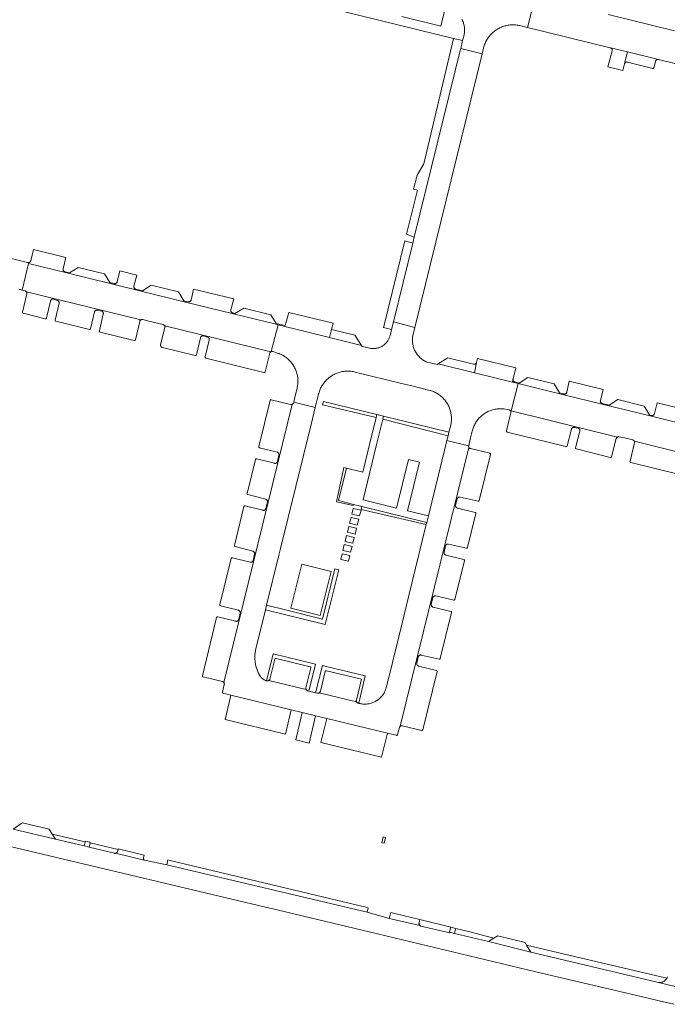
# Model space of a CAD drawing. Extents: x 152825 to 164088, y 457113 to 463005.
# Tile 30 of 256: x 156734 to 156865, y 458485 to 458684. Entities that reach past the tile are written whole.
import ezdxf

# ---------------------------------------------------------------- set-up
doc = ezdxf.new("R2010")
doc.units = 0
doc.header["$LTSCALE"] = 0.5
for name, color, linetype, lineweight in [('B-PV-VH-GESLOTENVERHARDING_KUNSTSTOF-GV', 251, 'CONTINUOUS', 18), ('B-PV-VH-ONVERHARD-GV', 251, 'CONTINUOUS', 18), ('B-PV-VH-ONVERHARD_ZAND-GV', 251, 'CONTINUOUS', 18), ('B-PV-VH-OPENVERHARDING_BETONSTRAATSTEEN-GV', 251, 'CONTINUOUS', 18), ('B-PV-VH-OPENVERHARDING_STRAATBAKSTEEN-GV', 251, 'CONTINUOUS', 18)]:
    doc.layers.add(name, color=color, linetype=linetype, lineweight=lineweight)

msp = doc.modelspace()

# ---------------------------------------------------------------- linework, layer by layer
at = {"layer": 'B-PV-VH-GESLOTENVERHARDING_KUNSTSTOF-GV', "flags": 128}
msp.add_lwpolyline([(156797.244, 458572.874), (156791.323, 458574.329), (156789.136, 458565.43), (156795.056, 458563.975)], close=True, dxfattribs=at)
at = {"layer": 'B-PV-VH-ONVERHARD-GV', "flags": 128}
msp.add_lwpolyline([(156804.527, 458503.946), (156804.756, 458504.87), (156804.31, 458504.98), (156764.726, 458514.455), (156764.285, 458514.563), (156764.043, 458513.573)], close=True, dxfattribs=at)
at = {"layer": 'B-PV-VH-ONVERHARD_ZAND-GV', "flags": 128}
for points in [[(156823.844, 458680.225), (156821.964, 458680.687), (156815.995, 458655.336), (156814.669, 458653.031), (156813.886, 458650.198), (156814.692, 458649.956), (156812.505, 458641.066), (156814.076, 458640.513), (156823.432, 458678.48), (156823.463, 458678.61)], [(156813.771, 458639.276), (156812.176, 458639.725), (156807.852, 458622.149), (156807.878, 458622.243), (156809.479, 458621.834), (156809.842, 458623.331), (156809.849, 458623.362)], [(156806.38, 458604.016), (156806.525, 458604.605), (156795.714, 458607.248), (156795.549, 458606.578)], [(156807.864, 458604.277), (156806.525, 458604.605), (156806.38, 458604.016), (156805.034, 458598.556), (156803.657, 458592.966), (156800.357, 458593.77), (156798.729, 458587.196), (156801.783, 458586.446), (156803.493, 458586.026), (156816.603, 458582.806), (156816.929, 458584.135), (156812.691, 458585.157), (156815.102, 458594.991), (156812.882, 458595.548), (156810.462, 458585.712), (156803.707, 458587.362), (156806.45, 458598.525), (156807.72, 458603.694)], [(156821.08, 458601.046), (156807.864, 458604.277), (156807.72, 458603.694), (156820.904, 458600.332)], [(156800.357, 458593.77), (156799.803, 458593.911), (156798.317, 458586.94), (156801.709, 458586.191), (156801.783, 458586.446), (156798.729, 458587.196)], [(156816.603, 458582.806), (156803.493, 458586.026), (156803.352, 458585.433), (156816.49, 458582.348)], [(156798.82, 458573.22), (156798.015, 458573.407), (156795.515, 458563.242), (156788.341, 458565.022), (156784.228, 458566.074), (156783.998, 458565.141), (156796.09, 458562.17)], [(156793.817, 458554.182), (156785.525, 458556.245), (156784.183, 458550.771), (156784.221, 458550.76), (156784.287, 458550.746), (156784.348, 458550.734), (156784.411, 458550.73), (156784.473, 458550.734), (156784.534, 458550.746), (156784.594, 458550.765), (156784.65, 458550.792), (156784.695, 458550.821), (156784.703, 458550.826), (156784.751, 458550.866), (156784.793, 458550.913), (156784.829, 458550.964), (156784.858, 458551.019), (156784.88, 458551.078), (156784.888, 458551.108), (156785.893, 458555.137), (156785.896, 458555.149), (156785.911, 458555.186), (156785.932, 458555.22), (156785.96, 458555.248), (156785.993, 458555.271), (156786.03, 458555.286), (156786.069, 458555.294), (156786.109, 458555.294), (156786.148, 458555.286), (156793.038, 458553.602), (156793.045, 458553.601), (156793.081, 458553.588), (156793.114, 458553.568), (156793.142, 458553.542), (156793.165, 458553.51), (156793.18, 458553.475), (156793.188, 458553.437), (156793.187, 458553.399), (156793.179, 458553.361), (156792.179, 458549.334), (156792.17, 458549.271), (156792.169, 458549.208), (156792.176, 458549.145), (156792.19, 458549.084), (156792.214, 458549.024), (156792.243, 458548.969), (156792.279, 458548.917), (156792.322, 458548.871), (156792.37, 458548.83), (156792.423, 458548.795), (156792.48, 458548.768), (156792.54, 458548.748), (156792.556, 458548.744), (156792.762, 458548.695), (156794.1, 458554.112)], [(156795.755, 458553.819), (156795.493, 458553.884), (156794.139, 458548.364), (156794.509, 458548.275), (156794.571, 458548.266), (156794.634, 458548.264), (156794.697, 458548.271), (156794.758, 458548.286), (156794.817, 458548.308), (156794.868, 458548.335), (156794.873, 458548.337), (156794.925, 458548.374), (156794.971, 458548.416), (156795.012, 458548.464), (156795.047, 458548.517), (156795.074, 458548.574), (156795.094, 458548.633), (156795.1, 458548.658), (156796.071, 458552.668), (156796.077, 458552.684), (156796.097, 458552.72), (156796.124, 458552.752), (156796.156, 458552.778), (156796.192, 458552.797), (156796.232, 458552.809), (156796.273, 458552.813), (156796.314, 458552.809), (156803.413, 458551.089), (156802.363, 458546.851), (156802.354, 458546.788), (156802.353, 458546.725), (156802.359, 458546.662), (156802.373, 458546.6), (156802.395, 458546.541), (156802.406, 458546.517), (156802.424, 458546.485), (156802.459, 458546.433), (156802.501, 458546.385), (156802.548, 458546.344), (156802.6, 458546.308), (156802.657, 458546.28), (156802.716, 458546.259), (156802.735, 458546.254), (156802.852, 458546.22), (156804.117, 458551.755)], [(156747.561, 458518.21), (156740.906, 458519.749), (156741.546, 458518.764), (156747.354, 458517.36)], [(156754.212, 458516.648), (156748.542, 458517.971), (156748.347, 458517.134), (156753.516, 458515.885), (156753.579, 458515.876), (156753.642, 458515.874), (156753.674, 458515.878), (156753.705, 458515.881), (156753.767, 458515.895), (156753.826, 458515.917), (156753.882, 458515.947), (156753.934, 458515.983), (156753.981, 458516.025), (156754.022, 458516.073), (156754.057, 458516.126), (156754.085, 458516.183), (156754.105, 458516.24)], [(156821.459, 458500.944), (156815.183, 458502.48), (156815.13, 458502.24), (156815.027, 458501.757), (156815.019, 458501.694), (156815.018, 458501.631), (156815.025, 458501.569), (156815.041, 458501.508), (156815.063, 458501.449), (156815.094, 458501.393), (156815.131, 458501.342), (156815.174, 458501.296), (156815.222, 458501.256), (156815.275, 458501.222), (156815.333, 458501.195), (156815.393, 458501.176), (156815.413, 458501.171), (156820.381, 458500), (156821.17, 458499.814), (156821.2, 458499.936), (156821.216, 458500), (156821.409, 458500.772)], [(156825.317, 458500), (156822.444, 458500.703), (156822.396, 458500.51), (156822.273, 458500), (156822.197, 458499.684), (156829.084, 458498.06), (156830.166, 458498.712)], [(156843.28, 458495.743), (156836.771, 458497.293), (156837.641, 458495.886), (156863.424, 458489.761), (156863.544, 458489.756), (156863.664, 458489.758), (156863.784, 458489.769), (156863.903, 458489.787), (156864.02, 458489.813), (156864.135, 458489.847), (156864.248, 458489.889), (156864.358, 458489.938), (156864.464, 458489.994), (156864.566, 458490.058), (156864.664, 458490.127), (156864.757, 458490.204), (156864.844, 458490.286), (156864.926, 458490.374), (156865.002, 458490.467), (156865.072, 458490.565), (156865.133, 458490.665)]]:
    msp.add_lwpolyline(points, close=True, dxfattribs=at)
at = {"layer": 'B-PV-VH-OPENVERHARDING_BETONSTRAATSTEEN-GV', "flags": 128}
for points in [[(156734.689, 458702.138), (156821.964, 458680.687), (156823.844, 458680.225), (156824.119, 458681.39), (156824.156, 458681.58), (156824.185, 458681.771), (156824.206, 458681.963), (156824.219, 458682.156), (156824.225, 458682.35), (156824.222, 458682.543), (156824.211, 458682.736), (156824.192, 458682.929), (156824.166, 458683.12), (156824.131, 458683.311), (156824.089, 458683.499), (156824.038, 458683.686), (156823.98, 458683.871), (156823.915, 458684.053), (156823.842, 458684.232), (156823.762, 458684.408), (156823.674, 458684.581)], [(156823.674, 458684.581), (156823.762, 458684.408), (156823.842, 458684.232), (156823.915, 458684.053), (156823.98, 458683.871), (156824.038, 458683.686), (156824.089, 458683.499), (156824.131, 458683.311), (156824.166, 458683.12), (156824.192, 458682.929), (156824.211, 458682.736), (156824.222, 458682.543), (156824.225, 458682.35), (156824.219, 458682.156), (156824.206, 458681.963), (156824.185, 458681.771), (156824.156, 458681.58), (156824.119, 458681.39), (156823.844, 458680.225), (156823.463, 458678.61), (156827.79, 458677.585), (156828.072, 458678.731), (156828.084, 458678.782), (156828.142, 458678.995), (156828.207, 458679.207), (156828.28, 458679.416), (156828.36, 458679.622), (156828.448, 458679.826), (156828.543, 458680.026), (156828.645, 458680.222), (156828.755, 458680.415), (156828.871, 458680.603), (156828.994, 458680.787), (156829.123, 458680.967), (156829.259, 458681.142), (156829.401, 458681.312), (156829.549, 458681.476), (156829.703, 458681.635), (156829.862, 458681.789), (156830.027, 458681.937), (156830.198, 458682.078), (156830.373, 458682.213), (156830.553, 458682.342), (156830.737, 458682.465), (156830.926, 458682.58), (156831.119, 458682.689), (156831.316, 458682.79), (156831.516, 458682.885), (156831.72, 458682.972), (156831.926, 458683.052), (156832.135, 458683.124), (156832.347, 458683.189), (156832.561, 458683.246), (156832.777, 458683.295), (156832.995, 458683.336), (156833.214, 458683.37), (156833.433, 458683.395), (156833.654, 458683.413), (156833.875, 458683.422), (156834.097, 458683.424), (156834.318, 458683.417), (156834.539, 458683.403), (156834.759, 458683.381), (156834.979, 458683.35), (156835.197, 458683.312), (156835.413, 458683.266), (156835.628, 458683.212), (156836.962, 458682.886), (156838.509, 458689.094)], [(156838.509, 458689.094), (156836.962, 458682.886), (156853.681, 458678.798), (156853.718, 458678.788), (156853.747, 458678.776), (156857.181, 458677.93), (156863.411, 458676.394), (156873.051, 458674.038)], [(156820.405, 458686.985), (156819.464, 458683.151), (156811.581, 458685.091)], [(156866.656, 458682.189), (156853.249, 458685.487)], [(156734.226, 458629.924), (156734.434, 458629.876), (156734.807, 458629.788), (156736.107, 458635.153), (156736.151, 458635.333), (156736.113, 458635.329), (156736.051, 458635.331), (156735.989, 458635.341), (156735.93, 458635.358), (156730.116, 458636.805)], [(156870.956, 458602.077), (156861.731, 458604.345), (156852, 458606.737), (156844.313, 458608.627), (156835.052, 458610.904), (156833.667, 458605.339), (156855.111, 458600.063), (156855.12, 458600.07), (156855.176, 458600.098), (156855.235, 458600.12), (156855.297, 458600.133), (156855.36, 458600.139), (156855.423, 458600.136), (156855.485, 458600.126), (156856.567, 458599.882), (156858.214, 458599.466), (156858.239, 458599.459), (156858.298, 458599.437), (156858.354, 458599.408), (156858.405, 458599.372), (156858.452, 458599.329), (156858.493, 458599.281), (156858.527, 458599.228), (156858.533, 458599.216), (156879.918, 458593.929)], [(156871.151, 458605.027), (156863.126, 458607.008), (156862.605, 458604.801), (156862.591, 458604.752), (156862.567, 458604.694), (156862.535, 458604.639), (156862.497, 458604.589), (156862.453, 458604.543), (156862.404, 458604.504), (156862.35, 458604.472), (156862.292, 458604.446), (156862.232, 458604.428), (156862.17, 458604.418), (156862.106, 458604.416), (156862.044, 458604.421), (156861.982, 458604.435), (156861.608, 458604.542), (156861.731, 458604.345), (156870.956, 458602.077)], [(156879.918, 458593.929), (156858.533, 458599.216), (156858.555, 458599.172), (156858.575, 458599.112), (156858.587, 458599.05), (156858.592, 458598.987), (156858.588, 458598.924), (156858.577, 458598.862), (156857.667, 458595.154), (156857.661, 458595.115), (156857.664, 458595.075), (156857.674, 458595.036), (156857.692, 458595.001), (156857.716, 458594.969), (156857.746, 458594.943), (156857.781, 458594.924), (156857.813, 458594.913), (156867.115, 458592.617)], [(156865.24, 458490.883), (156865.191, 458490.773), (156865.135, 458490.667), (156865.133, 458490.665), (156865.072, 458490.565), (156865.002, 458490.467), (156864.926, 458490.374), (156864.844, 458490.286), (156864.757, 458490.204), (156864.664, 458490.127), (156864.566, 458490.058), (156864.464, 458489.994), (156864.358, 458489.938), (156864.248, 458489.889), (156864.135, 458489.847), (156864.02, 458489.813), (156863.903, 458489.787), (156863.784, 458489.769), (156863.664, 458489.758), (156863.544, 458489.756), (156863.424, 458489.761), (156872.115, 458487.68)]]:
    msp.add_lwpolyline(points, dxfattribs=at)
for points in [[(156827.79, 458677.585), (156823.463, 458678.61), (156823.432, 458678.48), (156814.076, 458640.513), (156813.771, 458639.276), (156809.849, 458623.362), (156809.842, 458623.331), (156814.183, 458622.199), (156814.261, 458622.507)], [(156857.181, 458677.93), (156853.747, 458678.776), (156853.777, 458678.764), (156853.832, 458678.734), (156853.883, 458678.697), (156853.929, 458678.654), (156853.969, 458678.605), (156854.002, 458678.551), (156854.029, 458678.494), (156854.048, 458678.434), (156854.06, 458678.372), (156854.063, 458678.309), (156854.058, 458678.246), (156854.046, 458678.184), (156853.192, 458674.955), (156856.215, 458674.213), (156856.539, 458675.509), (156856.547, 458675.536), (156856.569, 458675.595)], [(156863.411, 458676.394), (156857.181, 458677.93), (156856.569, 458675.595), (156856.598, 458675.651), (156856.635, 458675.703), (156856.677, 458675.749), (156856.726, 458675.79), (156856.778, 458675.824), (156856.835, 458675.852), (156856.895, 458675.872), (156856.957, 458675.884), (156857.02, 458675.888), (156857.083, 458675.885), (156857.145, 458675.873), (156862.25, 458674.605), (156862.289, 458674.599), (156862.329, 458674.601), (156862.368, 458674.611), (156862.403, 458674.629), (156862.435, 458674.653), (156862.461, 458674.683), (156862.481, 458674.718), (156862.492, 458674.752), (156862.807, 458676.028), (156862.814, 458676.053), (156862.836, 458676.112), (156862.865, 458676.168), (156862.901, 458676.22), (156862.944, 458676.267), (156862.992, 458676.308), (156863.044, 458676.343), (156863.101, 458676.37), (156863.161, 458676.391), (156863.223, 458676.404), (156863.286, 458676.408), (156863.349, 458676.405)], [(156743.673, 458636.346), (156737.107, 458637.961), (156736.566, 458635.721), (156736.56, 458635.694), (156736.541, 458635.635), (156736.515, 458635.579), (156736.482, 458635.527), (156736.443, 458635.479), (156736.397, 458635.437), (156736.347, 458635.401), (156736.292, 458635.372), (156736.234, 458635.35), (156736.174, 458635.336), (156736.151, 458635.333), (156736.107, 458635.153), (156744.142, 458633.178), (156744.382, 458633.281), (156743.487, 458633.473), (156743.443, 458633.484), (156743.384, 458633.507), (156743.329, 458633.536), (156743.277, 458633.573), (156743.231, 458633.615), (156743.19, 458633.663), (156743.155, 458633.716), (156743.128, 458633.773), (156743.108, 458633.833), (156743.096, 458633.895), (156743.092, 458633.958), (156743.095, 458634.021), (156743.107, 458634.083)], [(156744.142, 458633.178), (156736.107, 458635.153), (156734.807, 458629.788), (156735.403, 458629.648), (156735.43, 458629.641), (156735.49, 458629.619), (156735.546, 458629.591), (156735.598, 458629.555), (156735.645, 458629.513), (156735.686, 458629.465), (156735.704, 458629.439), (156758.788, 458623.737), (156758.817, 458623.756), (156758.874, 458623.784), (156758.933, 458623.805), (156758.995, 458623.817), (156759.058, 458623.822), (156759.121, 458623.819), (156759.183, 458623.808), (156760.411, 458623.511), (156763.312, 458622.811), (156763.343, 458622.802), (156763.402, 458622.78), (156763.458, 458622.75), (156763.509, 458622.714), (156763.556, 458622.671), (156763.597, 458622.623), (156763.631, 458622.57), (156763.647, 458622.539), (156785.051, 458617.278), (156785.072, 458617.293), (156785.128, 458617.324), (156785.163, 458617.339), (156786.535, 458622.758), (156786.402, 458622.791), (156777.518, 458624.974), (156767.593, 458627.414), (156758.871, 458629.558), (156752.644, 458631.088)], [(156751.461, 458633.075), (156746.155, 458634.363), (156744.382, 458633.281), (156744.142, 458633.178), (156752.644, 458631.088), (156752.527, 458631.287)], [(156757.976, 458632.828), (156754.539, 458633.673), (156754.037, 458631.457), (156754.03, 458631.43), (156754.009, 458631.371), (156753.981, 458631.314), (156753.946, 458631.262), (156753.904, 458631.214), (156753.857, 458631.173), (156753.804, 458631.137), (156753.748, 458631.108), (156753.689, 458631.087), (156753.627, 458631.073), (156753.564, 458631.068), (156753.501, 458631.07), (156753.439, 458631.08), (156752.527, 458631.287), (156752.644, 458631.088), (156758.871, 458629.558), (156759.147, 458629.644), (156757.777, 458629.985), (156757.748, 458629.993), (156757.689, 458630.015), (156757.633, 458630.045), (156757.582, 458630.082), (156757.536, 458630.124), (156757.495, 458630.172), (156757.461, 458630.225), (156757.433, 458630.282), (156757.414, 458630.342), (156757.402, 458630.404), (156757.397, 458630.467), (156757.401, 458630.53), (156757.413, 458630.592)], [(156766.415, 458629.409), (156760.915, 458630.769), (156759.147, 458629.644), (156758.871, 458629.558), (156767.593, 458627.414), (156767.485, 458627.612)], [(156758.788, 458623.737), (156735.704, 458629.439), (156735.721, 458629.413), (156735.749, 458629.356), (156735.77, 458629.297), (156735.783, 458629.235), (156735.788, 458629.172), (156735.786, 458629.109), (156735.775, 458629.047), (156734.907, 458625.342), (156734.901, 458625.303), (156734.904, 458625.263), (156734.914, 458625.225), (156734.932, 458625.189), (156734.956, 458625.157), (156734.987, 458625.132), (156735.021, 458625.113), (156735.053, 458625.102), (156739.504, 458623.993), (156739.543, 458623.987), (156739.583, 458623.989), (156739.622, 458623.999), (156739.658, 458624.017), (156739.69, 458624.041), (156739.716, 458624.071), (156739.736, 458624.106), (156739.748, 458624.142), (156740.537, 458627.554), (156740.551, 458627.604), (156740.576, 458627.663), (156740.607, 458627.718), (156740.645, 458627.768), (156740.689, 458627.813), (156740.738, 458627.852), (156740.792, 458627.885), (156740.85, 458627.911), (156740.91, 458627.929), (156740.973, 458627.939), (156741.036, 458627.941), (156741.098, 458627.935), (156741.16, 458627.922), (156741.933, 458627.705), (156741.937, 458627.704), (156741.996, 458627.683), (156742.052, 458627.654), (156742.104, 458627.619), (156742.152, 458627.577), (156742.193, 458627.529), (156742.229, 458627.477), (156742.257, 458627.42), (156742.278, 458627.361), (156742.291, 458627.299), (156742.297, 458627.236), (156742.295, 458627.173), (156742.284, 458627.111), (156741.5, 458623.718), (156741.495, 458623.678), (156741.498, 458623.639), (156741.508, 458623.6), (156741.526, 458623.564), (156741.551, 458623.533), (156741.582, 458623.507), (156741.617, 458623.488), (156741.646, 458623.479), (156748.427, 458621.821), (156748.438, 458621.818), (156748.466, 458621.815), (156748.506, 458621.817), (156748.545, 458621.827), (156748.58, 458621.845), (156748.612, 458621.869), (156748.638, 458621.899), (156748.657, 458621.934), (156748.669, 458621.969), (156749.467, 458625.363), (156749.474, 458625.389), (156749.496, 458625.449), (156749.525, 458625.505), (156749.56, 458625.557), (156749.602, 458625.604), (156749.65, 458625.646), (156749.703, 458625.681), (156749.759, 458625.709), (156749.819, 458625.73), (156749.881, 458625.743), (156749.944, 458625.748), (156750.007, 458625.746), (156750.069, 458625.735), (156750.861, 458625.547), (156750.886, 458625.54), (156750.946, 458625.519), (156751.002, 458625.49), (156751.054, 458625.455), (156751.101, 458625.413), (156751.143, 458625.365), (156751.178, 458625.313), (156751.206, 458625.256), (156751.227, 458625.197), (156751.24, 458625.135), (156751.245, 458625.072), (156751.243, 458625.009), (156751.232, 458624.947), (156750.427, 458621.517), (156750.422, 458621.477), (156750.424, 458621.438), (156750.435, 458621.399), (156750.452, 458621.364), (156750.477, 458621.332), (156750.507, 458621.307), (156750.542, 458621.288), (156750.574, 458621.277), (156757.483, 458619.593), (156757.505, 458619.588), (156757.558, 458619.591), (156757.597, 458619.601), (156757.633, 458619.619), (156757.664, 458619.644), (156757.69, 458619.674), (156757.71, 458619.709), (156757.721, 458619.743), (156758.579, 458623.435), (156758.587, 458623.466), (156758.609, 458623.526), (156758.638, 458623.582), (156758.674, 458623.633), (156758.716, 458623.68), (156758.764, 458623.722)], [(156777.592, 458628.003), (156769.473, 458630), (156768.974, 458627.77), (156768.964, 458627.734), (156768.942, 458627.675), (156768.913, 458627.619), (156768.876, 458627.567), (156768.834, 458627.52), (156768.786, 458627.479), (156768.733, 458627.444), (156768.676, 458627.417), (156768.616, 458627.397), (156768.554, 458627.384), (156768.491, 458627.379), (156768.428, 458627.383), (156768.366, 458627.394), (156767.485, 458627.612), (156767.593, 458627.414), (156777.518, 458624.974), (156777.787, 458625.062), (156777.369, 458625.161), (156777.332, 458625.172), (156777.273, 458625.195), (156777.217, 458625.225), (156777.166, 458625.262), (156777.12, 458625.306), (156777.08, 458625.355), (156777.046, 458625.408), (156777.02, 458625.465), (156777, 458625.526), (156776.989, 458625.588), (156776.985, 458625.651), (156776.99, 458625.714), (156777.002, 458625.776)], [(156785.1, 458624.808), (156779.593, 458626.133), (156777.787, 458625.062), (156777.518, 458624.974), (156786.402, 458622.791), (156786.183, 458623.01)], [(156797.648, 458623.07), (156788.731, 458625.263), (156787.976, 458622.599), (156786.183, 458623.01), (156786.402, 458622.791), (156786.535, 458622.758), (156796.929, 458620.203), (156797.348, 458621.781)], [(156785.051, 458617.278), (156763.647, 458622.539), (156763.659, 458622.513), (156763.679, 458622.453), (156763.691, 458622.391), (156763.695, 458622.328), (156763.692, 458622.265), (156763.68, 458622.203), (156762.818, 458618.761), (156762.806, 458618.699), (156762.803, 458618.636), (156762.807, 458618.573), (156762.82, 458618.511), (156762.84, 458618.451), (156762.867, 458618.394), (156762.902, 458618.341), (156762.943, 458618.293), (156762.989, 458618.251), (156763.041, 458618.214), (156763.097, 458618.185), (156763.156, 458618.162), (156763.186, 458618.154), (156769.822, 458616.543), (156769.861, 458616.537), (156769.901, 458616.54), (156769.94, 458616.55), (156769.975, 458616.567), (156770.007, 458616.591), (156770.033, 458616.622), (156770.052, 458616.656), (156770.064, 458616.693), (156770.85, 458620.131), (156770.862, 458620.176), (156770.886, 458620.234), (156770.916, 458620.29), (156770.954, 458620.341), (156770.997, 458620.386), (156771.046, 458620.426), (156771.1, 458620.46), (156771.157, 458620.486), (156771.217, 458620.505), (156771.279, 458620.516), (156771.342, 458620.519), (156771.405, 458620.515), (156771.467, 458620.502), (156772.276, 458620.285), (156772.288, 458620.282), (156772.348, 458620.26), (156772.404, 458620.231), (156772.456, 458620.195), (156772.503, 458620.152), (156772.544, 458620.104), (156772.579, 458620.052), (156772.607, 458619.995), (156772.628, 458619.935), (156772.641, 458619.874), (156772.646, 458619.81), (156772.643, 458619.747), (156772.632, 458619.685), (156771.809, 458616.271), (156771.803, 458616.232), (156771.806, 458616.192), (156771.816, 458616.153), (156771.834, 458616.118), (156771.858, 458616.086), (156771.888, 458616.06), (156771.923, 458616.041), (156771.955, 458616.03), (156783.696, 458613.124), (156783.736, 458613.118), (156783.775, 458613.121), (156783.814, 458613.131), (156783.85, 458613.149), (156783.882, 458613.173), (156783.908, 458613.204), (156783.927, 458613.238), (156783.938, 458613.27), (156784.859, 458616.993), (156784.877, 458617.051), (156784.903, 458617.109), (156784.936, 458617.163), (156784.976, 458617.212), (156785.022, 458617.256)], [(156814.183, 458622.199), (156809.842, 458623.331), (156809.479, 458621.834), (156809.164, 458620.536), (156809.13, 458620.42), (156809.078, 458620.262), (156809.076, 458620.259), (156809.017, 458620.106), (156808.949, 458619.953), (156808.874, 458619.804), (156808.791, 458619.658), (156808.702, 458619.516), (156808.607, 458619.379), (156808.504, 458619.247), (156808.396, 458619.12), (156808.282, 458618.998), (156808.161, 458618.881), (156808.036, 458618.771), (156807.905, 458618.666), (156807.77, 458618.569), (156807.63, 458618.477), (156807.486, 458618.392), (156807.337, 458618.315), (156807.186, 458618.245), (156807.031, 458618.181), (156806.873, 458618.126), (156806.713, 458618.078), (156806.551, 458618.037), (156806.387, 458618.005), (156806.221, 458617.98), (156806.055, 458617.964), (156805.888, 458617.955), (156805.72, 458617.954), (156805.554, 458617.961), (156805.387, 458617.977), (156805.221, 458618), (156805.057, 458618.031), (156803.557, 458618.403), (156803.42, 458618.608), (156796.929, 458620.203), (156786.535, 458622.758), (156785.163, 458617.339), (156785.186, 458617.348), (156785.247, 458617.364), (156785.31, 458617.373), (156785.373, 458617.373), (156785.436, 458617.365), (156785.497, 458617.35), (156786.647, 458616.981), (156786.783, 458616.938), (156786.822, 458616.922), (156787.024, 458616.834), (156787.222, 458616.739), (156787.416, 458616.637), (156787.607, 458616.528), (156787.794, 458616.412), (156787.976, 458616.289), (156788.154, 458616.16), (156788.327, 458616.024), (156788.495, 458615.883), (156788.657, 458615.735), (156788.814, 458615.581), (156788.966, 458615.422), (156789.111, 458615.257), (156789.251, 458615.087), (156789.384, 458614.912), (156789.51, 458614.733), (156789.63, 458614.548), (156789.744, 458614.36), (156789.85, 458614.168), (156789.949, 458613.972), (156790.041, 458613.772), (156790.126, 458613.569), (156790.203, 458613.364), (156790.273, 458613.155), (156790.335, 458612.944), (156790.39, 458612.731), (156790.436, 458612.517), (156790.475, 458612.301), (156790.506, 458612.083), (156790.529, 458611.864), (156790.544, 458611.645), (156790.551, 458611.425), (156790.55, 458611.206), (156790.541, 458610.986), (156790.524, 458610.767), (156790.499, 458610.549), (156790.466, 458610.331), (156790.426, 458610.115), (156790.377, 458609.901), (156790.07, 458608.643), (156789.697, 458607.114), (156794.041, 458606.011), (156794.256, 458606.884), (156794.423, 458607.564), (156794.734, 458608.818), (156794.756, 458608.901), (156794.817, 458609.113), (156794.886, 458609.322), (156794.963, 458609.529), (156795.047, 458609.733), (156795.138, 458609.933), (156795.237, 458610.131), (156795.248, 458610.15), (156795.343, 458610.324), (156795.455, 458610.514), (156795.575, 458610.699), (156795.701, 458610.88), (156795.833, 458611.056), (156795.972, 458611.227), (156796.117, 458611.393), (156796.268, 458611.554), (156796.425, 458611.709), (156796.587, 458611.859), (156796.754, 458612.002), (156796.927, 458612.139), (156797.104, 458612.27), (156797.286, 458612.394), (156797.473, 458612.512), (156797.663, 458612.623), (156797.858, 458612.727), (156798.056, 458612.824), (156798.258, 458612.913), (156798.462, 458612.995), (156798.67, 458613.07), (156798.88, 458613.137), (156799.092, 458613.196), (156799.306, 458613.248), (156799.523, 458613.292), (156799.74, 458613.328), (156799.959, 458613.356), (156800.178, 458613.376), (156800.398, 458613.388), (156800.619, 458613.392), (156800.839, 458613.388), (156801.06, 458613.376), (156801.279, 458613.356), (156801.498, 458613.329), (156801.715, 458613.293), (156801.932, 458613.249), (156802.146, 458613.198), (156811.514, 458610.907), (156813.281, 458610.464), (156817.235, 458609.503), (156817.343, 458609.472), (156817.551, 458609.406), (156817.756, 458609.332), (156817.958, 458609.251), (156818.157, 458609.163), (156818.352, 458609.067), (156818.544, 458608.964), (156818.732, 458608.855), (156818.916, 458608.738), (156819.096, 458608.615), (156819.271, 458608.485), (156819.441, 458608.349), (156819.605, 458608.207), (156819.765, 458608.058), (156819.919, 458607.905), (156820.067, 458607.745), (156820.209, 458607.58), (156820.345, 458607.41), (156820.475, 458607.235), (156820.598, 458607.056), (156820.715, 458606.872), (156820.825, 458606.684), (156820.927, 458606.492), (156821.023, 458606.296), (156821.111, 458606.097), (156821.192, 458605.895), (156821.266, 458605.69), (156821.332, 458605.483), (156821.39, 458605.273), (156821.441, 458605.061), (156821.484, 458604.848), (156821.518, 458604.633), (156821.545, 458604.416), (156821.564, 458604.199), (156821.575, 458603.982), (156821.578, 458603.764), (156821.577, 458603.716), (156821.573, 458603.547), (156821.56, 458603.329), (156821.539, 458603.113), (156821.51, 458602.897), (156821.474, 458602.682), (156821.429, 458602.469), (156821.08, 458601.046), (156820.904, 458600.332), (156820.67, 458599.378), (156825.055, 458598.293), (156825.06, 458598.318), (156825.44, 458599.925), (156825.751, 458601.227), (156825.758, 458601.258), (156825.814, 458601.469), (156825.878, 458601.678), (156825.949, 458601.884), (156826.028, 458602.088), (156826.114, 458602.289), (156826.207, 458602.486), (156826.308, 458602.68), (156826.415, 458602.87), (156826.53, 458603.056), (156826.651, 458603.237), (156826.779, 458603.414), (156826.913, 458603.587), (156827.053, 458603.754), (156827.2, 458603.916), (156827.352, 458604.072), (156827.51, 458604.223), (156827.673, 458604.368), (156827.842, 458604.507), (156828.015, 458604.639), (156828.194, 458604.765), (156828.376, 458604.885), (156828.563, 458604.998), (156828.754, 458605.103), (156828.949, 458605.202), (156829.147, 458605.294), (156829.349, 458605.378), (156829.553, 458605.455), (156829.76, 458605.524), (156829.97, 458605.586), (156830.181, 458605.639), (156830.394, 458605.686), (156830.609, 458605.724), (156830.826, 458605.754), (156831.043, 458605.777), (156831.261, 458605.791), (156831.479, 458605.798), (156831.697, 458605.796), (156831.915, 458605.786), (156832.133, 458605.769), (156833.189, 458605.593), (156833.192, 458605.593), (156833.253, 458605.578), (156833.312, 458605.556), (156833.368, 458605.527), (156833.42, 458605.491), (156833.467, 458605.448), (156833.508, 458605.4), (156833.526, 458605.374), (156833.667, 458605.339), (156835.052, 458610.904), (156833.885, 458611.191), (156826.258, 458613.066), (156818.909, 458614.872), (156818.69, 458614.741), (156816.643, 458615.199), (156816.63, 458615.205), (156816.45, 458615.286), (156816.274, 458615.374), (156816.172, 458615.43), (156816.102, 458615.469), (156815.934, 458615.571), (156815.77, 458615.68), (156815.61, 458615.796), (156815.456, 458615.918), (156815.306, 458616.046), (156815.162, 458616.18), (156815.023, 458616.32), (156814.89, 458616.465), (156814.764, 458616.616), (156814.643, 458616.771), (156814.529, 458616.932), (156814.421, 458617.097), (156814.32, 458617.266), (156814.227, 458617.439), (156814.14, 458617.616), (156814.06, 458617.796), (156813.988, 458617.979), (156813.924, 458618.165), (156813.867, 458618.354), (156813.817, 458618.544), (156813.776, 458618.737), (156813.742, 458618.931), (156813.717, 458619.126), (156813.699, 458619.322), (156813.689, 458619.519), (156813.687, 458619.715), (156813.693, 458619.912), (156813.708, 458620.109), (156813.73, 458620.304), (156813.76, 458620.499), (156813.798, 458620.692), (156813.843, 458620.883), (156813.897, 458621.073)], [(156802.06, 458620.64), (156797.348, 458621.781), (156796.929, 458620.203), (156803.42, 458618.608)], [(156826.067, 458614.793), (156820.88, 458616.053), (156818.909, 458614.872), (156826.258, 458613.066), (156826.672, 458615.167), (156826.663, 458615.134), (156826.641, 458615.075), (156826.612, 458615.019), (156826.576, 458614.967), (156826.534, 458614.92), (156826.486, 458614.879), (156826.433, 458614.844), (156826.377, 458614.816), (156826.317, 458614.796), (156826.255, 458614.783), (156826.192, 458614.779), (156826.129, 458614.782)], [(156834.56, 458614.061), (156826.855, 458615.963), (156826.672, 458615.167), (156826.258, 458613.066), (156833.885, 458611.191), (156834.023, 458611.804)], [(156842.34, 458610.789), (156837.034, 458612.083), (156835.244, 458610.99), (156834.389, 458611.204), (156834.368, 458611.21), (156834.308, 458611.231), (156834.252, 458611.26), (156834.2, 458611.296), (156834.153, 458611.338), (156834.112, 458611.385), (156834.077, 458611.438), (156834.049, 458611.495), (156834.028, 458611.554), (156834.015, 458611.616), (156834.009, 458611.679), (156834.012, 458611.742), (156834.023, 458611.804), (156833.885, 458611.191), (156835.052, 458610.904), (156844.313, 458608.627), (156844.585, 458608.786), (156844.555, 458608.776), (156844.493, 458608.763), (156844.43, 458608.758), (156844.367, 458608.761), (156844.305, 458608.772), (156843.431, 458608.981)], [(156852.23, 458609.698), (156845.388, 458611.387), (156844.911, 458609.154), (156844.901, 458609.115), (156844.879, 458609.056), (156844.85, 458608.999), (156844.814, 458608.948), (156844.772, 458608.901), (156844.724, 458608.859), (156844.672, 458608.824), (156844.615, 458608.797), (156844.585, 458608.786), (156844.313, 458608.627), (156852, 458606.737), (156851.782, 458607.019), (156851.762, 458607.043), (156851.727, 458607.096), (156851.7, 458607.153), (156851.679, 458607.213), (156851.667, 458607.275), (156851.662, 458607.338), (156851.666, 458607.401), (156851.677, 458607.463)], [(156785.159, 458607.615), (156785.12, 458607.621), (156785.08, 458607.619), (156785.041, 458607.609), (156785.005, 458607.592), (156784.974, 458607.568), (156784.947, 458607.538), (156784.928, 458607.503), (156784.916, 458607.469), (156782.634, 458598.154), (156782.628, 458598.115), (156782.63, 458598.075), (156782.64, 458598.037), (156782.657, 458598.001), (156782.681, 458597.969), (156782.711, 458597.943), (156782.746, 458597.924), (156782.778, 458597.913), (156786.355, 458596.996), (156786.368, 458596.993), (156786.427, 458596.972), (156786.484, 458596.943), (156786.536, 458596.908), (156786.584, 458596.867), (156786.626, 458596.82), (156786.661, 458596.767), (156786.69, 458596.711), (156786.712, 458596.652), (156786.725, 458596.59), (156786.731, 458596.527), (156786.729, 458596.464), (156786.719, 458596.402), (156786.432, 458595.122), (156786.42, 458595.079), (156786.397, 458595.02), (156786.367, 458594.964), (156786.33, 458594.913), (156786.287, 458594.867), (156786.239, 458594.826), (156786.185, 458594.793), (156786.128, 458594.766), (156786.068, 458594.746), (156786.006, 458594.734), (156785.943, 458594.731), (156785.88, 458594.735), (156785.818, 458594.747), (156782.249, 458595.678), (156782.21, 458595.684), (156782.17, 458595.683), (156782.131, 458595.673), (156782.095, 458595.656), (156782.063, 458595.633), (156782.036, 458595.603), (156782.016, 458595.569), (156782.004, 458595.533), (156780.296, 458588.651), (156780.29, 458588.612), (156780.292, 458588.572), (156780.302, 458588.533), (156780.32, 458588.497), (156780.344, 458588.466), (156780.374, 458588.44), (156780.409, 458588.42), (156780.44, 458588.409), (156784.037, 458587.477), (156784.056, 458587.472), (156784.115, 458587.45), (156784.171, 458587.42), (156784.223, 458587.384), (156784.27, 458587.342), (156784.311, 458587.294), (156784.346, 458587.241), (156784.374, 458587.184), (156784.394, 458587.124), (156784.407, 458587.062), (156784.411, 458586.999), (156784.408, 458586.936), (156784.397, 458586.874), (156784.087, 458585.612), (156784.079, 458585.582), (156784.056, 458585.523), (156784.027, 458585.467), (156783.99, 458585.416), (156783.948, 458585.369), (156783.899, 458585.328), (156783.847, 458585.294), (156783.79, 458585.267), (156783.73, 458585.247), (156783.668, 458585.235), (156783.605, 458585.231), (156783.542, 458585.234), (156783.48, 458585.246), (156779.887, 458586.145), (156779.848, 458586.151), (156779.808, 458586.149), (156779.769, 458586.139), (156779.734, 458586.121), (156779.702, 458586.097), (156779.676, 458586.067), (156779.656, 458586.032), (156779.645, 458585.998), (156777.717, 458578.15), (156777.711, 458578.111), (156777.713, 458578.071), (156777.723, 458578.032), (156777.741, 458577.996), (156777.765, 458577.965), (156777.795, 458577.938), (156777.83, 458577.919), (156777.861, 458577.908), (156781.447, 458576.973), (156781.46, 458576.969), (156781.52, 458576.948), (156781.576, 458576.919), (156781.628, 458576.884), (156781.676, 458576.842), (156781.717, 458576.795), (156781.753, 458576.742), (156781.781, 458576.686), (156781.802, 458576.626), (156781.815, 458576.564), (156781.821, 458576.501), (156781.818, 458576.438), (156781.808, 458576.376), (156781.515, 458575.113), (156781.505, 458575.076), (156781.482, 458575.017), (156781.452, 458574.962), (156781.416, 458574.91), (156781.373, 458574.864), (156781.324, 458574.823), (156781.271, 458574.789), (156781.214, 458574.762), (156781.154, 458574.742), (156781.092, 458574.73), (156781.029, 458574.726), (156780.966, 458574.73), (156780.904, 458574.742), (156777.308, 458575.661), (156777.269, 458575.667), (156777.229, 458575.665), (156777.19, 458575.655), (156777.154, 458575.638), (156777.123, 458575.614), (156777.096, 458575.584), (156777.077, 458575.549), (156777.065, 458575.515), (156774.772, 458566.196), (156774.766, 458566.156), (156774.769, 458566.117), (156774.779, 458566.078), (156774.797, 458566.042), (156774.821, 458566.01), (156774.852, 458565.984), (156774.887, 458565.965), (156774.918, 458565.954), (156778.53, 458565.045), (156778.554, 458565.038), (156778.613, 458565.016), (156778.669, 458564.987), (156778.721, 458564.951), (156778.768, 458564.909), (156778.809, 458564.861), (156778.843, 458564.808), (156778.871, 458564.751), (156778.891, 458564.692), (156778.904, 458564.63), (156778.909, 458564.567), (156778.905, 458564.504), (156778.894, 458564.442), (156778.584, 458563.168), (156778.575, 458563.137), (156778.553, 458563.078), (156778.523, 458563.022), (156778.486, 458562.97), (156778.444, 458562.924), (156778.395, 458562.883), (156778.342, 458562.849), (156778.285, 458562.822), (156778.225, 458562.802), (156778.163, 458562.79), (156778.1, 458562.786), (156778.037, 458562.789), (156777.975, 458562.801), (156774.375, 458563.719), (156774.336, 458563.725), (156774.296, 458563.723), (156774.257, 458563.714), (156774.221, 458563.696), (156774.189, 458563.672), (156774.163, 458563.643), (156774.143, 458563.608), (156774.133, 458563.579), (156771.251, 458551.802), (156771.245, 458551.763), (156771.248, 458551.723), (156771.258, 458551.684), (156771.275, 458551.649), (156771.3, 458551.617), (156771.33, 458551.591), (156771.365, 458551.572), (156771.397, 458551.561), (156775.307, 458550.599), (156775.331, 458550.593), (156775.39, 458550.571), (156775.446, 458550.542), (156775.498, 458550.506), (156775.545, 458550.464), (156775.586, 458550.416), (156775.596, 458550.403), (156789.413, 458606.674), (156789.373, 458606.655), (156789.313, 458606.635), (156789.251, 458606.623), (156789.187, 458606.618), (156789.124, 458606.622), (156789.062, 458606.633)], [(156784.228, 458566.074), (156786.715, 458576.197), (156787.047, 458577.544), (156793.205, 458602.61), (156794.041, 458606.011), (156789.697, 458607.114), (156789.67, 458607), (156789.662, 458606.972), (156789.64, 458606.912), (156789.61, 458606.856), (156789.574, 458606.805), (156789.531, 458606.758), (156789.483, 458606.717), (156789.429, 458606.683), (156789.413, 458606.674), (156775.596, 458550.403), (156775.621, 458550.363), (156775.649, 458550.307), (156775.67, 458550.247), (156775.683, 458550.185), (156775.688, 458550.122), (156775.685, 458550.059), (156775.674, 458549.997), (156775.313, 458548.495), (156775.307, 458548.456), (156775.31, 458548.416), (156775.32, 458548.377), (156775.337, 458548.342), (156775.362, 458548.31), (156775.392, 458548.284), (156775.427, 458548.265), (156775.46, 458548.254), (156776.986, 458547.883), (156789.213, 458544.909), (156791.444, 458544.367), (156794.122, 458543.716), (156796.412, 458543.159), (156808.631, 458540.187), (156810.44, 458539.747), (156810.461, 458539.742), (156810.5, 458539.736), (156810.54, 458539.738), (156810.578, 458539.748), (156810.614, 458539.766), (156810.645, 458539.79), (156810.671, 458539.82), (156810.69, 458539.855), (156810.701, 458539.886), (156811.072, 458541.313), (156811.078, 458541.334), (156811.1, 458541.393), (156811.129, 458541.448), (156811.165, 458541.5), (156811.208, 458541.547), (156811.241, 458541.577), (156825.121, 458597.941), (156825.113, 458597.952), (156825.085, 458598.009), (156825.065, 458598.068), (156825.052, 458598.13), (156825.046, 458598.193), (156825.049, 458598.256), (156825.055, 458598.293), (156820.67, 458599.378), (156819.648, 458595.215), (156816.929, 458584.135), (156816.603, 458582.806), (156816.49, 458582.348), (156813.578, 458570.484), (156810.916, 458559.636), (156808.377, 458549.294), (156808.335, 458549.157), (156808.274, 458548.978), (156808.205, 458548.802), (156808.128, 458548.628), (156808.045, 458548.459), (156807.954, 458548.293), (156807.856, 458548.131), (156807.751, 458547.973), (156807.64, 458547.82), (156807.523, 458547.672), (156807.399, 458547.529), (156807.27, 458547.391), (156807.135, 458547.258), (156806.994, 458547.132), (156806.848, 458547.012), (156806.697, 458546.898), (156806.541, 458546.79), (156806.381, 458546.689), (156806.217, 458546.595), (156806.049, 458546.508), (156805.878, 458546.428), (156805.703, 458546.356), (156805.525, 458546.29), (156805.345, 458546.233), (156805.163, 458546.183), (156804.978, 458546.141), (156804.792, 458546.107), (156804.605, 458546.08), (156804.417, 458546.062), (156804.228, 458546.051), (156804.038, 458546.049), (156803.849, 458546.054), (156803.661, 458546.068), (156803.473, 458546.089), (156803.286, 458546.119), (156803.1, 458546.156), (156802.917, 458546.201), (156802.852, 458546.22), (156802.735, 458546.254), (156802.716, 458546.259), (156802.657, 458546.28), (156802.6, 458546.308), (156802.548, 458546.344), (156802.501, 458546.385), (156802.459, 458546.433), (156802.424, 458546.485), (156802.406, 458546.517), (156794.868, 458548.335), (156794.817, 458548.308), (156794.758, 458548.286), (156794.697, 458548.271), (156794.634, 458548.264), (156794.571, 458548.266), (156794.509, 458548.275), (156794.139, 458548.364), (156792.762, 458548.695), (156792.556, 458548.744), (156792.54, 458548.748), (156792.48, 458548.768), (156792.423, 458548.795), (156792.37, 458548.83), (156792.322, 458548.871), (156792.279, 458548.917), (156792.243, 458548.969), (156792.214, 458549.024), (156784.695, 458550.821), (156784.65, 458550.792), (156784.594, 458550.765), (156784.534, 458550.746), (156784.473, 458550.734), (156784.411, 458550.73), (156784.348, 458550.734), (156784.287, 458550.746), (156784.221, 458550.76), (156784.183, 458550.771), (156784.1, 458550.793), (156783.981, 458550.833), (156783.865, 458550.881), (156783.753, 458550.935), (156783.644, 458550.997), (156783.539, 458551.066), (156783.439, 458551.142), (156783.344, 458551.223), (156783.254, 458551.311), (156783.17, 458551.404), (156783.092, 458551.502), (156783.021, 458551.605), (156782.617, 458552.27), (156782.291, 458552.992), (156782.064, 458553.746), (156781.908, 458554.528), (156781.85, 458555.311), (156781.874, 458556.109), (156782.06, 458557.254), (156783.998, 458565.141)], [(156860.543, 458606.331), (156855.225, 458607.631), (156853.453, 458606.532), (156852.05, 458606.855), (156852.016, 458606.864), (156851.957, 458606.886), (156851.901, 458606.916), (156851.85, 458606.952), (156851.803, 458606.995), (156851.782, 458607.019), (156852, 458606.737), (156861.731, 458604.345), (156861.608, 458604.542)], [(156833.667, 458605.339), (156833.526, 458605.374), (156833.543, 458605.347), (156833.571, 458605.291), (156833.591, 458605.231), (156833.604, 458605.169), (156833.609, 458605.106), (156833.606, 458605.042), (156833.595, 458604.98), (156832.69, 458601.302), (156832.684, 458601.262), (156832.687, 458601.223), (156832.697, 458601.184), (156832.715, 458601.148), (156832.739, 458601.116), (156832.77, 458601.09), (156832.804, 458601.071), (156832.836, 458601.06), (156844.705, 458598.118), (156844.744, 458598.112), (156844.784, 458598.114), (156844.823, 458598.124), (156844.859, 458598.142), (156844.89, 458598.166), (156844.916, 458598.196), (156844.936, 458598.231), (156844.947, 458598.262), (156845.834, 458601.659), (156845.852, 458601.715), (156845.879, 458601.772), (156845.913, 458601.826), (156845.953, 458601.874), (156845.999, 458601.918), (156846.05, 458601.955), (156846.105, 458601.985), (156846.164, 458602.008), (156846.225, 458602.024), (156846.288, 458602.032), (156846.351, 458602.031), (156846.414, 458602.023), (156847.132, 458601.881), (156847.184, 458601.868), (156847.243, 458601.845), (156847.299, 458601.816), (156847.35, 458601.779), (156847.397, 458601.736), (156847.437, 458601.688), (156847.472, 458601.635), (156847.499, 458601.578), (156847.519, 458601.518), (156847.531, 458601.456), (156847.535, 458601.393), (156847.532, 458601.33), (156847.52, 458601.268), (156846.668, 458597.887), (156846.662, 458597.848), (156846.664, 458597.808), (156846.674, 458597.769), (156846.692, 458597.734), (156846.716, 458597.702), (156846.746, 458597.676), (156846.78, 458597.656), (156846.813, 458597.645), (156853.669, 458595.91), (156853.709, 458595.904), (156853.749, 458595.907), (156853.787, 458595.917), (156853.823, 458595.935), (156853.855, 458595.959), (156853.881, 458595.989), (156853.901, 458596.024), (156853.911, 458596.053), (156854.891, 458599.766), (156854.894, 458599.777), (156854.915, 458599.837), (156854.944, 458599.893), (156854.979, 458599.945), (156855.02, 458599.993), (156855.068, 458600.034), (156855.111, 458600.063)], [(156825.148, 458597.9), (156825.121, 458597.941), (156811.241, 458541.577), (156811.256, 458541.588), (156811.308, 458541.623), (156811.365, 458541.65), (156811.425, 458541.67), (156811.487, 458541.683), (156811.55, 458541.688), (156811.613, 458541.684), (156811.675, 458541.673), (156815.549, 458540.725), (156815.589, 458540.719), (156815.628, 458540.722), (156815.667, 458540.732), (156815.703, 458540.75), (156815.735, 458540.774), (156815.761, 458540.805), (156815.78, 458540.839), (156815.791, 458540.871), (156818.701, 458552.623), (156818.707, 458552.662), (156818.705, 458552.702), (156818.696, 458552.74), (156818.679, 458552.776), (156818.655, 458552.807), (156818.625, 458552.834), (156818.59, 458552.853), (156818.554, 458552.865), (156814.943, 458553.737), (156814.921, 458553.743), (156814.862, 458553.764), (156814.806, 458553.793), (156814.754, 458553.828), (156814.706, 458553.87), (156814.665, 458553.917), (156814.629, 458553.969), (156814.601, 458554.026), (156814.58, 458554.085), (156814.567, 458554.147), (156814.561, 458554.21), (156814.563, 458554.273), (156814.574, 458554.335), (156814.866, 458555.6), (156814.874, 458555.631), (156814.896, 458555.69), (156814.925, 458555.746), (156814.961, 458555.798), (156815.003, 458555.845), (156815.05, 458555.887), (156815.103, 458555.921), (156815.159, 458555.949), (156815.219, 458555.97), (156815.281, 458555.983), (156815.344, 458555.988), (156815.407, 458555.985), (156815.469, 458555.974), (156819.078, 458555.116), (156819.117, 458555.11), (156819.157, 458555.113), (156819.196, 458555.123), (156819.231, 458555.141), (156819.262, 458555.165), (156819.288, 458555.196), (156819.308, 458555.231), (156819.318, 458555.262), (156821.608, 458564.571), (156821.614, 458564.611), (156821.611, 458564.65), (156821.601, 458564.689), (156821.584, 458564.725), (156821.559, 458564.757), (156821.529, 458564.783), (156821.494, 458564.803), (156821.461, 458564.814), (156817.867, 458565.676), (156817.837, 458565.684), (156817.778, 458565.706), (156817.722, 458565.736), (156817.67, 458565.772), (156817.624, 458565.814), (156817.583, 458565.863), (156817.548, 458565.915), (156817.521, 458565.972), (156817.5, 458566.032), (156817.488, 458566.094), (156817.483, 458566.157), (156817.487, 458566.22), (156817.498, 458566.282), (156817.81, 458567.554), (156817.815, 458567.574), (156817.837, 458567.634), (156817.865, 458567.69), (156817.901, 458567.742), (156817.942, 458567.79), (156817.99, 458567.831), (156818.042, 458567.867), (156818.099, 458567.895), (156818.158, 458567.916), (156818.22, 458567.929), (156818.283, 458567.935), (156818.346, 458567.933), (156818.408, 458567.922), (156822.038, 458567.086), (156822.077, 458567.081), (156822.117, 458567.083), (156822.155, 458567.094), (156822.191, 458567.112), (156822.222, 458567.137), (156822.248, 458567.167), (156822.267, 458567.202), (156822.277, 458567.233), (156824.198, 458575.068), (156824.204, 458575.107), (156824.202, 458575.147), (156824.192, 458575.186), (156824.174, 458575.222), (156824.15, 458575.253), (156824.12, 458575.279), (156824.085, 458575.299), (156824.051, 458575.31), (156820.46, 458576.183), (156820.44, 458576.188), (156820.38, 458576.209), (156820.324, 458576.238), (156820.271, 458576.273), (156820.224, 458576.315), (156820.182, 458576.363), (156820.147, 458576.415), (156820.118, 458576.471), (156820.097, 458576.531), (156820.083, 458576.593), (156820.077, 458576.655), (156820.08, 458576.719), (156820.09, 458576.781), (156820.381, 458578.039), (156820.388, 458578.066), (156820.409, 458578.126), (156820.438, 458578.182), (156820.473, 458578.234), (156820.515, 458578.281), (156820.562, 458578.323), (156820.615, 458578.358), (156820.671, 458578.386), (156820.73, 458578.407), (156820.792, 458578.421), (156820.855, 458578.426), (156820.918, 458578.424), (156820.98, 458578.413), (156824.61, 458577.578), (156824.649, 458577.573), (156824.689, 458577.575), (156824.727, 458577.586), (156824.763, 458577.604), (156824.794, 458577.629), (156824.82, 458577.659), (156824.839, 458577.694), (156824.849, 458577.725), (156826.531, 458584.587), (156826.537, 458584.626), (156826.535, 458584.666), (156826.525, 458584.705), (156826.507, 458584.74), (156826.483, 458584.772), (156826.453, 458584.798), (156826.418, 458584.818), (156826.384, 458584.829), (156822.794, 458585.689), (156822.765, 458585.697), (156822.706, 458585.719), (156822.65, 458585.748), (156822.598, 458585.784), (156822.551, 458585.827), (156822.51, 458585.875), (156822.476, 458585.928), (156822.448, 458585.984), (156822.428, 458586.044), (156822.415, 458586.106), (156822.41, 458586.169), (156822.414, 458586.232), (156822.425, 458586.294), (156822.732, 458587.549), (156822.736, 458587.564), (156822.757, 458587.624), (156822.785, 458587.681), (156822.82, 458587.733), (156822.861, 458587.781), (156822.908, 458587.823), (156822.96, 458587.859), (156823.017, 458587.888), (156823.076, 458587.91), (156823.137, 458587.924), (156823.2, 458587.93), (156823.264, 458587.928), (156823.326, 458587.918), (156826.948, 458587.111), (156826.988, 458587.106), (156827.027, 458587.109), (156827.066, 458587.12), (156827.101, 458587.139), (156827.132, 458587.164), (156827.158, 458587.194), (156827.177, 458587.23), (156827.186, 458587.259), (156829.473, 458596.54), (156829.479, 458596.578), (156829.477, 458596.618), (156829.467, 458596.657), (156829.449, 458596.692), (156829.425, 458596.724), (156829.395, 458596.75), (156829.36, 458596.77), (156829.326, 458596.781), (156825.43, 458597.717), (156825.404, 458597.724), (156825.345, 458597.745), (156825.289, 458597.774), (156825.237, 458597.81), (156825.19, 458597.852)], [(156803.304, 458585.249), (156801.74, 458585.637), (156801.454, 458584.485), (156803.018, 458584.098)], [(156802.842, 458583.438), (156801.28, 458583.816), (156800.99, 458582.638), (156802.552, 458582.259)], [(156802.387, 458581.611), (156800.831, 458581.989), (156800.556, 458580.819), (156802.111, 458580.441)], [(156801.937, 458579.769), (156800.38, 458580.148), (156800.094, 458578.968), (156801.651, 458578.59)], [(156801.033, 458576.099), (156799.481, 458576.462), (156799.201, 458575.29), (156800.752, 458574.928)], [(156801.482, 458577.942), (156799.924, 458578.313), (156799.642, 458577.135), (156801.2, 458576.764)], [(156786.148, 458555.286), (156786.109, 458555.294), (156786.069, 458555.294), (156786.03, 458555.286), (156785.993, 458555.271), (156785.96, 458555.248), (156785.932, 458555.22), (156785.911, 458555.186), (156785.896, 458555.149), (156785.893, 458555.137), (156784.888, 458551.108), (156784.88, 458551.078), (156784.858, 458551.019), (156784.829, 458550.964), (156784.793, 458550.913), (156784.751, 458550.866), (156784.703, 458550.826), (156784.695, 458550.821), (156792.214, 458549.024), (156792.19, 458549.084), (156792.176, 458549.145), (156792.169, 458549.208), (156792.17, 458549.271), (156792.179, 458549.334), (156793.179, 458553.361), (156793.187, 458553.399), (156793.188, 458553.437), (156793.18, 458553.475), (156793.165, 458553.51), (156793.142, 458553.542), (156793.114, 458553.568), (156793.081, 458553.588), (156793.045, 458553.601), (156793.038, 458553.602)], [(156796.314, 458552.809), (156796.273, 458552.813), (156796.232, 458552.809), (156796.192, 458552.797), (156796.156, 458552.778), (156796.124, 458552.752), (156796.097, 458552.72), (156796.077, 458552.684), (156796.071, 458552.668), (156795.1, 458548.658), (156795.094, 458548.633), (156795.074, 458548.574), (156795.047, 458548.517), (156795.012, 458548.464), (156794.971, 458548.416), (156794.925, 458548.374), (156794.873, 458548.337), (156794.868, 458548.335), (156802.406, 458546.517), (156802.395, 458546.541), (156802.373, 458546.6), (156802.359, 458546.662), (156802.353, 458546.725), (156802.354, 458546.788), (156802.363, 458546.851), (156803.413, 458551.089)], [(156776.899, 458547.528), (156775.834, 458542.969), (156788.057, 458539.985), (156789.213, 458544.909), (156776.986, 458547.883)], [(156791.444, 458544.367), (156790.102, 458538.822), (156792.83, 458538.166), (156794.122, 458543.716)], [(156796.412, 458543.159), (156795.204, 458538.261), (156807.439, 458535.295), (156808.631, 458540.187)], [(156740.265, 458520.734), (156734.924, 458522.042), (156733.982, 458521.409), (156733.039, 458520.776), (156741.546, 458518.764), (156740.906, 458519.749)], [(156808.278, 458519.091), (156807.802, 458519.191), (156807.517, 458518.032), (156807.99, 458517.928)], [(156748.577, 458518.123), (156747.599, 458518.367), (156747.561, 458518.21), (156747.354, 458517.36), (156748.347, 458517.134), (156748.542, 458517.971)], [(156759.476, 458515.532), (156754.25, 458516.793), (156754.212, 458516.648), (156754.105, 458516.24), (156754.085, 458516.183), (156754.057, 458516.126), (156754.022, 458516.073), (156753.981, 458516.025), (156753.934, 458515.983), (156753.882, 458515.947), (156753.826, 458515.917), (156753.767, 458515.895), (156753.705, 458515.881), (156753.674, 458515.878), (156759.491, 458514.523), (156759.448, 458514.573), (156759.413, 458514.627), (156759.384, 458514.686), (156759.362, 458514.748), (156759.349, 458514.812), (156759.343, 458514.877), (156759.345, 458514.942), (156759.355, 458515.007)], [(156809.304, 458503.919), (156809.006, 458502.711), (156809.575, 458502.588), (156815.222, 458501.256), (156815.174, 458501.296), (156815.131, 458501.342), (156815.094, 458501.393), (156815.063, 458501.449), (156815.041, 458501.508), (156815.025, 458501.569), (156815.018, 458501.631), (156815.019, 458501.694), (156815.027, 458501.757), (156815.13, 458502.24), (156815.183, 458502.48), (156810.147, 458503.712)], [(156822.444, 458500.703), (156821.459, 458500.944), (156821.409, 458500.772), (156821.216, 458500), (156821.2, 458499.936), (156822.197, 458499.684), (156822.273, 458500), (156822.396, 458500.51)]]:
    msp.add_lwpolyline(points, close=True, dxfattribs=at)
at = {"layer": 'B-PV-VH-OPENVERHARDING_STRAATBAKSTEEN-GV', "flags": 128}
for points in [[(156695.502, 458526.038), (156784.016, 458504.981), (156786.087, 458504.488), (156788.611, 458503.888), (156804.953, 458500), (156838.652, 458491.941), (156861.043, 458486.642), (156863.578, 458486.041), (156866.515, 458485.345)], [(156872.115, 458487.68), (156863.424, 458489.761), (156837.641, 458495.886), (156829.084, 458498.06), (156822.197, 458499.684), (156821.2, 458499.936), (156821.17, 458499.814), (156820.381, 458500), (156815.413, 458501.171), (156815.393, 458501.176), (156815.333, 458501.195), (156815.275, 458501.222), (156815.222, 458501.256), (156809.575, 458502.588), (156809.006, 458502.711), (156804.527, 458503.946), (156764.043, 458513.573), (156759.528, 458514.487), (156759.491, 458514.523), (156753.674, 458515.878), (156753.642, 458515.874), (156753.579, 458515.876), (156753.516, 458515.885), (156748.347, 458517.134), (156747.354, 458517.36), (156741.546, 458518.764), (156733.039, 458520.776)]]:
    msp.add_lwpolyline(points, dxfattribs=at)
msp.add_lwpolyline([(156829.084, 458498.06), (156837.641, 458495.886), (156836.771, 458497.293), (156836.443, 458497.823), (156830.979, 458499.201), (156830.166, 458498.712)], close=True, dxfattribs=at)

doc.saveas('drawing.dxf')
